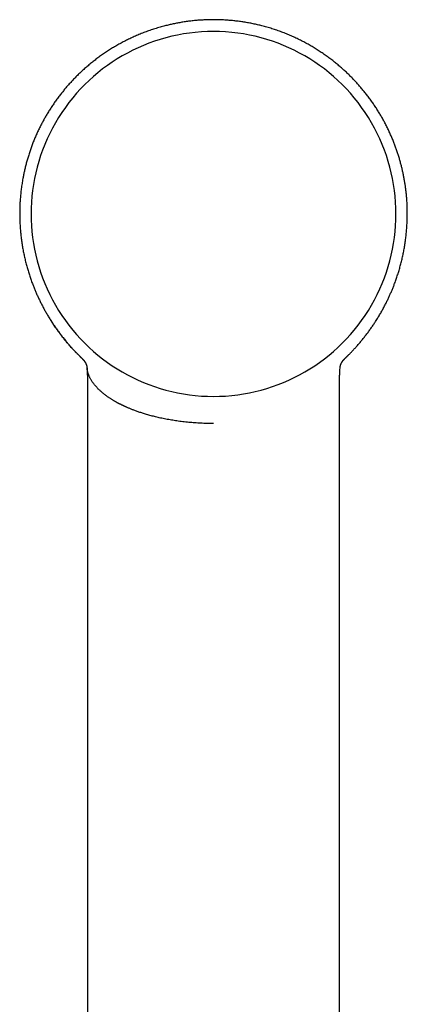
# Model space of a CAD drawing. Header units: millimetres. Extents: x 8 to 722, y 12 to 747.
# Tile 32 of 36: x 417 to 453, y 657 to 747. Entities that reach past the tile are written whole.
import ezdxf

# ---------------------------------------------------------------- set-up
doc = ezdxf.new("R2010")
doc.units = ezdxf.units.MM

msp = doc.modelspace()

# ---------------------------------------------------------------- linework, layer by layer
at = {"color": 7, "linetype": 'Continuous', "lineweight": 30}
for p, q in [((447.259, 716.412), (447.306, 716.457)), ((423.612, 715.526), (423.614, 715.494)), ((446.807, 715.493), (446.808, 715.521)), ((446.808, 715.542), (446.81, 715.558)), ((423.663, 712.182), (423.663, 712.182)), ((446.757, 712.182), (446.758, 712.182))]:
    msp.add_line(p, q, dxfattribs=at)
for centre, start, end in [((435.21, 729.659), 89.99698, 270.00302), ((435.211, 729.659), 269.99698, 90.00302)]:
    msp.add_arc(centre, 16.728, start, end, dxfattribs=at)
for points, knots in [([(435.21, 747.464), (435.064, 747.463), (434.771, 747.461), (434.333, 747.443), (433.898, 747.416), (433.465, 747.379), (433.036, 747.331), (432.619, 747.274), (432.214, 747.209), (431.82, 747.138), (431.431, 747.058), (431.047, 746.97), (430.632, 746.866), (430.19, 746.744), (429.722, 746.6), (429.262, 746.444), (428.812, 746.278), (428.374, 746.102), (427.948, 745.918), (427.534, 745.727), (427.129, 745.527), (426.731, 745.318), (426.34, 745.1), (425.956, 744.872), (425.581, 744.638), (425.215, 744.396), (424.861, 744.148), (424.518, 743.896), (424.186, 743.641), (423.865, 743.38), (423.551, 743.114), (423.246, 742.843), (422.95, 742.567), (422.664, 742.288), (422.387, 742.006), (422.121, 741.723), (421.866, 741.438), (421.622, 741.154), (421.386, 740.868), (421.148, 740.567), (420.91, 740.252), (420.672, 739.922), (420.446, 739.591), (420.229, 739.261), (420.025, 738.934), (419.832, 738.609), (419.65, 738.287), (419.477, 737.967), (419.303, 737.629), (419.131, 737.274), (418.961, 736.901), (418.803, 736.532), (418.656, 736.166), (418.52, 735.804), (418.39, 735.437), (418.268, 735.063), (418.154, 734.686), (418.051, 734.314), (417.957, 733.95), (417.874, 733.593), (417.799, 733.244), (417.725, 732.859), (417.653, 732.435), (417.587, 731.97), (417.534, 731.507), (417.492, 731.043), (417.463, 730.579), (417.446, 730.114), (417.441, 729.653), (417.448, 729.194), (417.466, 728.742), (417.494, 728.296), (417.533, 727.856), (417.583, 727.42), (417.642, 726.986), (417.712, 726.554), (417.793, 726.123), (417.883, 725.698), (417.983, 725.278), (418.091, 724.865), (418.207, 724.46), (418.331, 724.063), (418.463, 723.672), (418.596, 723.305), (418.728, 722.964), (418.858, 722.647), (418.992, 722.334), (419.134, 722.022), (419.283, 721.707), (419.44, 721.393), (419.603, 721.08), (419.774, 720.769), (419.955, 720.453), (420.147, 720.134), (420.346, 719.816), (420.553, 719.502), (420.767, 719.19), (420.992, 718.876), (421.229, 718.56), (421.478, 718.243), (421.717, 717.952), (421.943, 717.687), (422.154, 717.448), (422.373, 717.209), (422.551, 717.021), (422.682, 716.887), (422.76, 716.807), (422.831, 716.736), (422.893, 716.674), (422.946, 716.623), (422.988, 716.581), (423.021, 716.549), (423.047, 716.524), (423.066, 716.506), (423.078, 716.494), (423.086, 716.487), (423.09, 716.482), (423.096, 716.476), (423.105, 716.467), (423.111, 716.46), (423.115, 716.457)], [0, 0, 0, 0, 0.0103, 0.020556, 0.030764, 0.040921, 0.051022, 0.061065, 0.070478, 0.079834, 0.08913, 0.098364, 0.107535, 0.11911, 0.130575, 0.141927, 0.153162, 0.164276, 0.175065, 0.185735, 0.196291, 0.206743, 0.217283, 0.227727, 0.238082, 0.248351, 0.25853, 0.26843, 0.278226, 0.287909, 0.297474, 0.307083, 0.316555, 0.325901, 0.335148, 0.344293, 0.353174, 0.361955, 0.370635, 0.37921, 0.388862, 0.398376, 0.407751, 0.416985, 0.426077, 0.434867, 0.443519, 0.45203, 0.460401, 0.470183, 0.479766, 0.489165, 0.498386, 0.507427, 0.516288, 0.525746, 0.534985, 0.544005, 0.552803, 0.561379, 0.56973, 0.577864, 0.588921, 0.599906, 0.610817, 0.621653, 0.632606, 0.64348, 0.65428, 0.665008, 0.675665, 0.686062, 0.696391, 0.706653, 0.716848, 0.72716, 0.737404, 0.74758, 0.757689, 0.767731, 0.777528, 0.787263, 0.796934, 0.806529, 0.814606, 0.822625, 0.830588, 0.838535, 0.846678, 0.855048, 0.86315, 0.871456, 0.879968, 0.888689, 0.89762, 0.906273, 0.915119, 0.92416, 0.933398, 0.942836, 0.952478, 0.959842, 0.967311, 0.974884, 0.982554, 0.985453, 0.988074, 0.990417, 0.992483, 0.994271, 0.995549, 0.996634, 0.997526, 0.998069, 0.998504, 0.998689, 0.998818, 0.998991, 0.999479, 1, 1, 1, 1]), ([(447.306, 716.457), (447.31, 716.46), (447.316, 716.467), (447.325, 716.476), (447.331, 716.482), (447.335, 716.487), (447.341, 716.493), (447.351, 716.502), (447.368, 716.518), (447.395, 716.544), (447.431, 716.579), (447.472, 716.619), (447.52, 716.666), (447.573, 716.719), (447.633, 716.779), (447.699, 716.846), (447.772, 716.92), (447.848, 716.999), (447.973, 717.13), (448.142, 717.31), (448.363, 717.555), (448.589, 717.815), (448.819, 718.09), (449.045, 718.371), (449.266, 718.657), (449.482, 718.949), (449.688, 719.238), (449.884, 719.526), (450.084, 719.831), (450.286, 720.153), (450.489, 720.491), (450.679, 720.826), (450.857, 721.155), (451.025, 721.479), (451.179, 721.791), (451.32, 722.093), (451.452, 722.387), (451.578, 722.683), (451.7, 722.982), (451.828, 723.314), (451.96, 723.679), (452.095, 724.077), (452.22, 724.482), (452.338, 724.892), (452.445, 725.305), (452.543, 725.721), (452.631, 726.139), (452.71, 726.561), (452.779, 726.991), (452.839, 727.428), (452.889, 727.872), (452.929, 728.32), (452.957, 728.772), (452.974, 729.224), (452.98, 729.677), (452.974, 730.131), (452.958, 730.587), (452.931, 731.004), (452.899, 731.381), (452.864, 731.717), (452.822, 732.054), (452.773, 732.392), (452.718, 732.731), (452.656, 733.072), (452.587, 733.408), (452.513, 733.74), (452.433, 734.07), (452.345, 734.406), (452.248, 734.748), (452.142, 735.095), (452.029, 735.442), (451.907, 735.788), (451.778, 736.133), (451.639, 736.481), (451.49, 736.833), (451.33, 737.188), (451.158, 737.546), (450.976, 737.908), (450.787, 738.258), (450.595, 738.599), (450.399, 738.928), (450.193, 739.258), (449.977, 739.589), (449.75, 739.92), (449.511, 740.251), (449.272, 740.568), (449.031, 740.873), (448.791, 741.164), (448.541, 741.454), (448.282, 741.741), (448.016, 742.025), (447.742, 742.303), (447.461, 742.577), (447.169, 742.848), (446.866, 743.118), (446.55, 743.385), (446.223, 743.65), (445.885, 743.91), (445.537, 744.165), (445.182, 744.412), (444.82, 744.65), (444.451, 744.881), (444.074, 745.104), (443.685, 745.321), (443.284, 745.531), (442.872, 745.734), (442.45, 745.929), (442.018, 746.114), (441.58, 746.289), (441.134, 746.453), (440.682, 746.605), (440.222, 746.746), (439.778, 746.869), (439.351, 746.976), (438.943, 747.068), (438.529, 747.152), (438.111, 747.226), (437.689, 747.29), (437.271, 747.344), (436.857, 747.388), (436.449, 747.421), (436.038, 747.446), (435.625, 747.461), (435.349, 747.463), (435.21, 747.464)], [0, 0, 0, 0, 0.000526, 0.001014, 0.001187, 0.001316, 0.001528, 0.001767, 0.002214, 0.00323, 0.004371, 0.005734, 0.007289, 0.009058, 0.011041, 0.013239, 0.01565, 0.018275, 0.020979, 0.028348, 0.035622, 0.044155, 0.052543, 0.060779, 0.069436, 0.077923, 0.086242, 0.094395, 0.102384, 0.11185, 0.121079, 0.130074, 0.138837, 0.147371, 0.155676, 0.163298, 0.170777, 0.178293, 0.185858, 0.193475, 0.203245, 0.213094, 0.223008, 0.232988, 0.243035, 0.252967, 0.262964, 0.273027, 0.283155, 0.293536, 0.303986, 0.314507, 0.325097, 0.335759, 0.3463, 0.35691, 0.367591, 0.37835, 0.386223, 0.394136, 0.402089, 0.410081, 0.41811, 0.426181, 0.434421, 0.44217, 0.450108, 0.458232, 0.466542, 0.475037, 0.483715, 0.492169, 0.500788, 0.50957, 0.518515, 0.527624, 0.536914, 0.546385, 0.556038, 0.56486, 0.573827, 0.582937, 0.59219, 0.601585, 0.611119, 0.620792, 0.629524, 0.638364, 0.64731, 0.656359, 0.665511, 0.674599, 0.683782, 0.693089, 0.702528, 0.712267, 0.72213, 0.732109, 0.742196, 0.752381, 0.762472, 0.772646, 0.782906, 0.793258, 0.803901, 0.814652, 0.825521, 0.836515, 0.847638, 0.858679, 0.869833, 0.881096, 0.892466, 0.902194, 0.911994, 0.921863, 0.931799, 0.941798, 0.951858, 0.961396, 0.970982, 0.980614, 0.990287, 1, 1, 1, 1]), ([(423.161, 716.411), (423.09, 716.479), (422.937, 716.626), (422.705, 716.858), (422.467, 717.105), (422.223, 717.368), (421.98, 717.64), (421.74, 717.92), (421.519, 718.19), (421.315, 718.447), (421.122, 718.698), (420.943, 718.941), (420.782, 719.166), (420.679, 719.314), (420.627, 719.391), (420.613, 719.411), (420.6, 719.431), (420.586, 719.45), (420.573, 719.47), (420.56, 719.489), (420.491, 719.591), (420.429, 719.689), (420.371, 719.78)], [0, 0, 0, 0, 0.067325, 0.144893, 0.224704, 0.301766, 0.390339, 0.474498, 0.554094, 0.628994, 0.699084, 0.770505, 0.835867, 0.888291, 0.893875, 0.899398, 0.90486, 0.910261, 0.9156, 0.920879, 0.926096, 1, 1, 1, 1]), ([(423.161, 716.411), (423.161, 716.411), (423.164, 716.408), (423.17, 716.402), (423.178, 716.395), (423.185, 716.388), (423.192, 716.381), (423.198, 716.375), (423.203, 716.37), (423.208, 716.365), (423.213, 716.36), (423.217, 716.355), (423.221, 716.351), (423.225, 716.348), (423.228, 716.344), (423.231, 716.341), (423.233, 716.339), (423.238, 716.334), (423.244, 716.327), (423.254, 716.316), (423.261, 716.308), (423.267, 716.302), (423.269, 716.299), (423.272, 716.296), (423.275, 716.293), (423.279, 716.289), (423.283, 716.284), (423.287, 716.279), (423.292, 716.274), (423.297, 716.268), (423.302, 716.262), (423.308, 716.255), (423.313, 716.248), (423.319, 716.241), (423.325, 716.233), (423.331, 716.226), (423.337, 716.218), (423.343, 716.211), (423.349, 716.203), (423.354, 716.197), (423.359, 716.19), (423.363, 716.184), (423.367, 716.179), (423.371, 716.173), (423.374, 716.169), (423.377, 716.165), (423.38, 716.161), (423.383, 716.156), (423.387, 716.151), (423.391, 716.145), (423.395, 716.138), (423.4, 716.132), (423.404, 716.126), (423.408, 716.12), (423.412, 716.113), (423.416, 716.107), (423.42, 716.1), (423.425, 716.094), (423.429, 716.086), (423.434, 716.079), (423.439, 716.07), (423.444, 716.062), (423.449, 716.053), (423.455, 716.043), (423.46, 716.033), (423.466, 716.023), (423.471, 716.014), (423.475, 716.005), (423.479, 715.998), (423.483, 715.99), (423.487, 715.983), (423.491, 715.975), (423.494, 715.968), (423.497, 715.962), (423.5, 715.955), (423.503, 715.949), (423.506, 715.944), (423.508, 715.939), (423.51, 715.934), (423.515, 715.922), (423.521, 715.91), (423.526, 715.898), (423.528, 715.892), (423.53, 715.886), (423.533, 715.88), (423.535, 715.874), (423.538, 715.867), (423.54, 715.86), (423.544, 715.85), (423.549, 715.837), (423.554, 715.821), (423.559, 715.805), (423.565, 715.789), (423.569, 715.773), (423.574, 715.757), (423.578, 715.742), (423.581, 715.728), (423.585, 715.713), (423.588, 715.698), (423.592, 715.682), (423.595, 715.666), (423.598, 715.65), (423.6, 715.638), (423.602, 715.629), (423.603, 715.623), (423.604, 715.618), (423.604, 715.611), (423.605, 715.605), (423.606, 715.598), (423.607, 715.59), (423.609, 715.582), (423.61, 715.573), (423.611, 715.563), (423.612, 715.553), (423.613, 715.543), (423.614, 715.532), (423.615, 715.52), (423.616, 715.508), (423.616, 715.499), (423.616, 715.495)], [0, 0, 0, 0, 0.001036, 0.01024, 0.018975, 0.027242, 0.035041, 0.042372, 0.048855, 0.054922, 0.060573, 0.065807, 0.070626, 0.075028, 0.079015, 0.082585, 0.085739, 0.08858, 0.099749, 0.112611, 0.125653, 0.129098, 0.132563, 0.136302, 0.140443, 0.144983, 0.149925, 0.155773, 0.162098, 0.168899, 0.176178, 0.183933, 0.192051, 0.200108, 0.208855, 0.217479, 0.225982, 0.234363, 0.242485, 0.250139, 0.257325, 0.264041, 0.270287, 0.276065, 0.281282, 0.286047, 0.290407, 0.294689, 0.301734, 0.308738, 0.3157, 0.322621, 0.329501, 0.336339, 0.34339, 0.350255, 0.357504, 0.365136, 0.373153, 0.381566, 0.390459, 0.399848, 0.409732, 0.420112, 0.430987, 0.442103, 0.453013, 0.461434, 0.469722, 0.477878, 0.4859, 0.493785, 0.50136, 0.508464, 0.515178, 0.521503, 0.527437, 0.532982, 0.538136, 0.543074, 0.569954, 0.57589, 0.581804, 0.587734, 0.594036, 0.600795, 0.608012, 0.615687, 0.623819, 0.641172, 0.658192, 0.67481, 0.691136, 0.707348, 0.723449, 0.739438, 0.755315, 0.77132, 0.787644, 0.804287, 0.821238, 0.838127, 0.854775, 0.860463, 0.866122, 0.872057, 0.878558, 0.885626, 0.893119, 0.901159, 0.909745, 0.918877, 0.928759, 0.93921, 0.95023, 0.961819, 0.973977, 0.986704, 1, 1, 1, 1]), ([(446.81, 715.558), (446.81, 715.558), (446.81, 715.561), (446.81, 715.565), (446.811, 715.571), (446.812, 715.575), (446.812, 715.58), (446.813, 715.583), (446.813, 715.587), (446.814, 715.593), (446.815, 715.602), (446.817, 715.614), (446.819, 715.627), (446.821, 715.64), (446.823, 715.653), (446.826, 715.666), (446.828, 715.679), (446.831, 715.691), (446.834, 715.704), (446.837, 715.717), (446.84, 715.73), (446.843, 715.742), (446.847, 715.755), (446.85, 715.767), (446.854, 715.779), (446.857, 715.792), (446.861, 715.805), (446.865, 715.816), (446.869, 715.827), (446.872, 715.836), (446.875, 715.845), (446.878, 715.854), (446.882, 715.863), (446.885, 715.872), (446.889, 715.881), (446.892, 715.89), (446.896, 715.898), (446.899, 715.907), (446.903, 715.916), (446.907, 715.925), (446.911, 715.933), (446.915, 715.942), (446.919, 715.951), (446.922, 715.959), (446.926, 715.967), (446.93, 715.974), (446.933, 715.981), (446.936, 715.988), (446.94, 715.994), (446.943, 716), (446.945, 716.005), (446.952, 716.017), (446.958, 716.029), (446.965, 716.041), (446.968, 716.046), (446.971, 716.051), (446.974, 716.056), (446.977, 716.062), (446.98, 716.068), (446.984, 716.074), (446.989, 716.081), (446.993, 716.089), (446.999, 716.098), (447.005, 716.108), (447.012, 716.118), (447.018, 716.128), (447.025, 716.137), (447.03, 716.145), (447.036, 716.153), (447.042, 716.162), (447.048, 716.17), (447.054, 716.178), (447.06, 716.186), (447.065, 716.194), (447.07, 716.201), (447.077, 716.209), (447.085, 716.22), (447.095, 716.232), (447.105, 716.245), (447.114, 716.256), (447.123, 716.266), (447.131, 716.276), (447.14, 716.286), (447.147, 716.294), (447.153, 716.301), (447.157, 716.306), (447.162, 716.311), (447.167, 716.316), (447.173, 716.322), (447.178, 716.329), (447.185, 716.336), (447.192, 716.343), (447.199, 716.351), (447.207, 716.359), (447.216, 716.368), (447.225, 716.377), (447.235, 716.387), (447.245, 716.397), (447.254, 716.405), (447.259, 716.41), (447.26, 716.411)], [0, 0, 0, 0, 0.000161, 0.007524, 0.014275, 0.019236, 0.023805, 0.027982, 0.031767, 0.03526, 0.049042, 0.063244, 0.077665, 0.092313, 0.10739, 0.12129, 0.1356, 0.150109, 0.164658, 0.179246, 0.193875, 0.20863, 0.223786, 0.237723, 0.251998, 0.26661, 0.281561, 0.296737, 0.306639, 0.316506, 0.326337, 0.336134, 0.345945, 0.356094, 0.365107, 0.37441, 0.384002, 0.393883, 0.404046, 0.414078, 0.423758, 0.433999, 0.443815, 0.453203, 0.462166, 0.47072, 0.47858, 0.486077, 0.493212, 0.499985, 0.506395, 0.512569, 0.541617, 0.54742, 0.553221, 0.559024, 0.565145, 0.571791, 0.578829, 0.586373, 0.594424, 0.60298, 0.614507, 0.626324, 0.638377, 0.650665, 0.660486, 0.670453, 0.680353, 0.689809, 0.700477, 0.710506, 0.719895, 0.728644, 0.736976, 0.745194, 0.76057, 0.775537, 0.790355, 0.805232, 0.816963, 0.828888, 0.841269, 0.85411, 0.860011, 0.866005, 0.872356, 0.879313, 0.886875, 0.894892, 0.903494, 0.91268, 0.922451, 0.933024, 0.944205, 0.955995, 0.968394, 0.981402, 0.995018, 1, 1, 1, 1]), ([(423.61, 715.566), (423.61, 715.566), (423.61, 715.562), (423.611, 715.556), (423.611, 715.547), (423.611, 715.54), (423.611, 715.537), (423.611, 715.535)], [0, 0, 0, 0, 0.051619, 0.328208, 0.597013, 0.855803, 1, 1, 1, 1]), ([(426.726, 712.182), (426.726, 712.182), (426.722, 712.184), (426.716, 712.187), (426.703, 712.193), (426.683, 712.203), (426.656, 712.217), (426.621, 712.235), (426.58, 712.256), (426.533, 712.281), (426.479, 712.309), (426.419, 712.341), (426.353, 712.377), (426.281, 712.416), (426.204, 712.46), (426.122, 712.507), (426.036, 712.558), (425.945, 712.613), (425.85, 712.672), (425.752, 712.734), (425.651, 712.801), (425.547, 712.872), (425.442, 712.946), (425.335, 713.024), (425.228, 713.105), (425.121, 713.19), (425.015, 713.278), (424.909, 713.369), (424.803, 713.464), (424.7, 713.562), (424.598, 713.664), (424.512, 713.755), (424.44, 713.835), (424.38, 713.903), (424.322, 713.973), (424.266, 714.044), (424.201, 714.129), (424.13, 714.227), (424.058, 714.335), (423.994, 714.439), (423.937, 714.54), (423.886, 714.636), (423.842, 714.729), (423.803, 714.817), (423.769, 714.902), (423.739, 714.985), (423.713, 715.065), (423.69, 715.142), (423.671, 715.217), (423.655, 715.288), (423.642, 715.356), (423.631, 715.422), (423.622, 715.483), (423.618, 715.523), (423.615, 715.542)], [0, 0, 0, 0, 0.000359, 0.001406, 0.00306, 0.006212, 0.010445, 0.015759, 0.022155, 0.029633, 0.038192, 0.047833, 0.058555, 0.07036, 0.083246, 0.097213, 0.112262, 0.128391, 0.145601, 0.163957, 0.1834, 0.20393, 0.22555, 0.248259, 0.271625, 0.296043, 0.321515, 0.348039, 0.375615, 0.40424, 0.433912, 0.464629, 0.484475, 0.504736, 0.525412, 0.546506, 0.568015, 0.601761, 0.634479, 0.666165, 0.696817, 0.726436, 0.75452, 0.781609, 0.807703, 0.832803, 0.857389, 0.880939, 0.903453, 0.92493, 0.945371, 0.964776, 0.983145, 1, 1, 1, 1]), ([(423.615, 715.47), (423.616, 715.453), (423.619, 715.395), (423.625, 715.29), (423.63, 715.181), (423.635, 715.093), (423.638, 715.032), (423.64, 714.979), (423.642, 714.937), (423.644, 714.906), (423.644, 714.886), (423.645, 714.874), (423.645, 714.865), (423.646, 714.855), (423.646, 714.841), (423.647, 714.822), (423.648, 714.795), (423.649, 714.758), (423.651, 714.71), (423.652, 714.654), (423.654, 714.581), (423.656, 714.491), (423.658, 714.38), (423.66, 714.255), (423.661, 714.116), (423.663, 713.962), (423.664, 713.795), (423.664, 713.613), (423.664, 713.417), (423.664, 713.207), (423.664, 712.982), (423.664, 712.743), (423.663, 712.49), (423.663, 712.302), (423.662, 712.197), (423.662, 712.182)], [0, 0, 0, 0, 0.0169381, 0.0565382, 0.0978119, 0.1178362, 0.1371937, 0.1533746, 0.1662574, 0.1758359, 0.1816727, 0.1847729, 0.1865401, 0.189593, 0.1939924, 0.1997386, 0.206832, 0.2187851, 0.2332853, 0.2503327, 0.2699274, 0.2991782, 0.3327276, 0.3705775, 0.4127302, 0.4591882, 0.5099534, 0.5650277, 0.6244129, 0.6881104, 0.7561213, 0.8284458, 0.9050843, 0.9860381, 1, 1, 1, 1]), ([(446.759, 712.182), (446.759, 712.19), (446.758, 712.28), (446.758, 712.448), (446.757, 712.683), (446.757, 712.905), (446.757, 713.115), (446.757, 713.313), (446.757, 713.499), (446.757, 713.675), (446.758, 713.841), (446.759, 713.996), (446.76, 714.138), (446.761, 714.266), (446.763, 714.381), (446.764, 714.479), (446.766, 714.56), (446.768, 714.627), (446.769, 714.683), (446.771, 714.728), (446.772, 714.762), (446.773, 714.786), (446.773, 714.805), (446.774, 714.818), (446.774, 714.831), (446.775, 714.847), (446.776, 714.87), (446.777, 714.901), (446.779, 714.938), (446.781, 714.984), (446.784, 715.043), (446.787, 715.117), (446.792, 715.205), (446.797, 715.305), (446.802, 715.397), (446.805, 715.455), (446.806, 715.475)], [0, 0, 0, 0, 0.00714, 0.081769, 0.152704, 0.219945, 0.283493, 0.343346, 0.399505, 0.451971, 0.502975, 0.549928, 0.592831, 0.631685, 0.666493, 0.697255, 0.720282, 0.740373, 0.757527, 0.771746, 0.781008, 0.788391, 0.793897, 0.797526, 0.800734, 0.805621, 0.812617, 0.82172, 0.833124, 0.847205, 0.863956, 0.887549, 0.914896, 0.94592, 0.980529, 1, 1, 1, 1]), ([(446.81, 715.536), (446.81, 715.537), (446.81, 715.539), (446.81, 715.544), (446.81, 715.552), (446.81, 715.561), (446.811, 715.565), (446.811, 715.566)], [0, 0, 0, 0, 0.109404, 0.24336, 0.556554, 0.915495, 1, 1, 1, 1]), ([(423.662, 712.182), (423.662, 712.071), (423.661, 711.77), (423.66, 711.283), (423.66, 710.724), (423.66, 710.181), (423.66, 709.652), (423.66, 709.139), (423.661, 708.637), (423.661, 708.143), (423.661, 707.658), (423.661, 707.182), (423.662, 706.718), (423.662, 706.266), (423.662, 705.826), (423.662, 705.399), (423.661, 705), (423.661, 704.629), (423.661, 704.284), (423.661, 703.948), (423.661, 703.619), (423.661, 703.292), (423.661, 702.966), (423.661, 702.642), (423.661, 702.088), (423.661, 701.308), (423.661, 700.251), (423.661, 699.151), (423.661, 698.008), (423.661, 696.876), (423.661, 695.753), (423.661, 694.635), (423.661, 693.517), (423.661, 688.116), (423.663, 674.773), (423.664, 651.218), (423.664, 629.712), (423.665, 616.179), (423.665, 612.889), (423.665, 611.87), (423.665, 610.857), (423.665, 609.853), (423.665, 608.857), (423.665, 607.888), (423.665, 606.946), (423.665, 606.254), (423.665, 605.791), (423.665, 605.552), (423.665, 605.308), (423.665, 605.058), (423.665, 604.798), (423.665, 604.509), (423.665, 604.19), (423.665, 603.84), (423.665, 603.476), (423.665, 603.098), (423.665, 602.709), (423.665, 602.309), (423.665, 601.897), (423.665, 601.472), (423.665, 601.032), (423.665, 600.574), (423.665, 600.101), (423.665, 599.613), (423.665, 599.112), (423.665, 598.6), (423.665, 598.078), (423.665, 597.545), (423.665, 597), (423.665, 596.436), (423.665, 595.856), (423.665, 595.257), (423.665, 594.645), (423.665, 594.019), (423.665, 593.397), (423.665, 592.983), (423.665, 592.782)], [0, 0, 0, 0, 0.002783, 0.007563, 0.012243, 0.016821, 0.02122, 0.02552, 0.029724, 0.03383, 0.037919, 0.041907, 0.045793, 0.049578, 0.053261, 0.056843, 0.060324, 0.063286, 0.06617, 0.068977, 0.071722, 0.074456, 0.077183, 0.079904, 0.082616, 0.091097, 0.099507, 0.109171, 0.118742, 0.128218, 0.137603, 0.146961, 0.15632, 0.165678, 0.282663, 0.491585, 0.757505, 0.82303, 0.831611, 0.840159, 0.84864, 0.857051, 0.865395, 0.87367, 0.881393, 0.889055, 0.891052, 0.893044, 0.895063, 0.897162, 0.89934, 0.9016, 0.904417, 0.907349, 0.910398, 0.913562, 0.916842, 0.920177, 0.923622, 0.92718, 0.930849, 0.9347, 0.938666, 0.942748, 0.946946, 0.951259, 0.955608, 0.960069, 0.964642, 0.969326, 0.974221, 0.979232, 0.984359, 0.989602, 0.994962, 1, 1, 1, 1]), ([(435.21, 710.445), (435.11, 710.446), (434.912, 710.447), (434.617, 710.452), (434.327, 710.461), (434.042, 710.473), (433.764, 710.489), (433.491, 710.507), (433.224, 710.527), (432.951, 710.551), (432.673, 710.579), (432.391, 710.611), (432.117, 710.646), (431.852, 710.682), (431.595, 710.721), (431.346, 710.761), (431.097, 710.805), (430.847, 710.851), (430.597, 710.901), (430.358, 710.952), (430.128, 711.003), (429.908, 711.055), (429.697, 711.108), (429.49, 711.162), (429.285, 711.218), (429.085, 711.275), (428.895, 711.332), (428.715, 711.388), (428.541, 711.444), (428.374, 711.5), (428.214, 711.556), (428.064, 711.61), (427.923, 711.662), (427.792, 711.713), (427.663, 711.763), (427.537, 711.814), (427.416, 711.865), (427.305, 711.913), (427.208, 711.955), (427.123, 711.993), (427.049, 712.027), (426.983, 712.058), (426.925, 712.085), (426.877, 712.108), (426.837, 712.127), (426.806, 712.143), (426.779, 712.156), (426.757, 712.166), (426.74, 712.175), (426.73, 712.18), (426.726, 712.182)], [0, 0, 0, 0, 0.029747, 0.059037, 0.087877, 0.116274, 0.144229, 0.171742, 0.198814, 0.225442, 0.255326, 0.284621, 0.313322, 0.34143, 0.368949, 0.395882, 0.422231, 0.451048, 0.479134, 0.506488, 0.533108, 0.558993, 0.584141, 0.608551, 0.634552, 0.659662, 0.683884, 0.707217, 0.729662, 0.752496, 0.774331, 0.795166, 0.815001, 0.833835, 0.851668, 0.871401, 0.889742, 0.906693, 0.922254, 0.935195, 0.946987, 0.957632, 0.967129, 0.975478, 0.981558, 0.986841, 0.991327, 0.995015, 0.997906, 1, 1, 1, 1]), ([(446.756, 592.782), (446.756, 592.965), (446.756, 593.354), (446.756, 593.943), (446.756, 594.546), (446.756, 595.136), (446.756, 595.703), (446.756, 596.247), (446.756, 596.768), (446.756, 597.278), (446.756, 597.776), (446.756, 598.263), (446.756, 598.739), (446.756, 599.203), (446.756, 599.656), (446.756, 600.098), (446.756, 600.526), (446.756, 600.94), (446.756, 601.341), (446.756, 601.73), (446.756, 602.111), (446.756, 602.483), (446.756, 602.846), (446.756, 603.197), (446.756, 603.537), (446.756, 603.864), (446.756, 604.178), (446.756, 604.479), (446.756, 604.768), (446.756, 605.049), (446.756, 605.321), (446.756, 605.586), (446.756, 605.846), (446.756, 606.107), (446.756, 606.367), (446.756, 606.629), (446.756, 607.16), (446.756, 607.963), (446.756, 609.042), (446.756, 610.131), (446.756, 611.23), (446.756, 612.338), (446.756, 613.452), (446.756, 618.853), (446.757, 632.199), (446.757, 650.463), (446.758, 669.361), (446.759, 682.551), (446.76, 690.859), (446.76, 694.286), (446.76, 695.516), (446.76, 696.75), (446.76, 697.995), (446.76, 699.224), (446.76, 700.437), (446.76, 701.635), (446.76, 702.557), (446.76, 703.2), (446.76, 703.559), (446.76, 703.923), (446.76, 704.293), (446.76, 704.673), (446.759, 705.065), (446.759, 705.468), (446.759, 705.882), (446.759, 706.308), (446.759, 706.745), (446.759, 707.193), (446.76, 707.652), (446.76, 708.123), (446.76, 708.605), (446.761, 709.098), (446.761, 709.61), (446.761, 710.143), (446.761, 710.696), (446.761, 711.261), (446.76, 711.758), (446.759, 712.066), (446.759, 712.182)], [0, 0, 0, 0, 0.004604, 0.00976, 0.014809, 0.019752, 0.024587, 0.029048, 0.033413, 0.037683, 0.041858, 0.045938, 0.049922, 0.053812, 0.057606, 0.061304, 0.064908, 0.068354, 0.071709, 0.074971, 0.078142, 0.081276, 0.084315, 0.087259, 0.090107, 0.09286, 0.095472, 0.097991, 0.100419, 0.102754, 0.105043, 0.107239, 0.109414, 0.111594, 0.113778, 0.115967, 0.118162, 0.127118, 0.136156, 0.145275, 0.154476, 0.163758, 0.17311, 0.182471, 0.299479, 0.508415, 0.641368, 0.774312, 0.839822, 0.850116, 0.86041, 0.870723, 0.881141, 0.891672, 0.901604, 0.911635, 0.921766, 0.924769, 0.927782, 0.930805, 0.933897, 0.937083, 0.940364, 0.943739, 0.947208, 0.950772, 0.954431, 0.958183, 0.962031, 0.965972, 0.970008, 0.974139, 0.978363, 0.982891, 0.987521, 0.992256, 0.997094, 1, 1, 1, 1])]:
    msp.add_open_spline(points, degree=3, knots=knots, dxfattribs=at)

doc.saveas('drawing.dxf')
